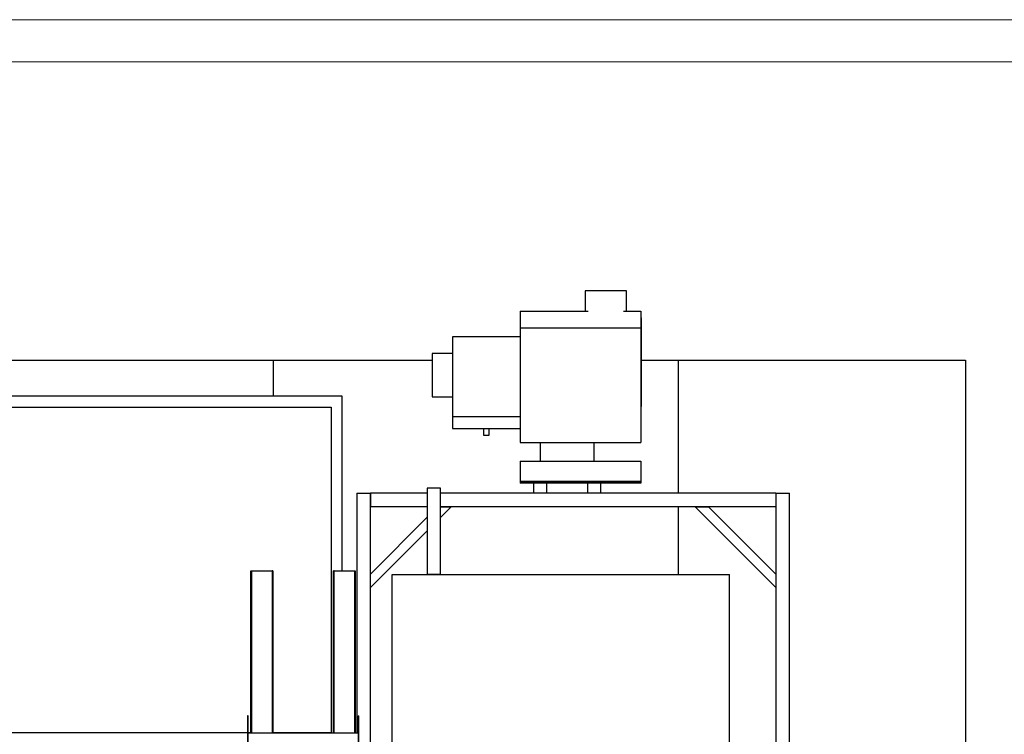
# Model space of a CAD drawing. Header units: millimetres. Extents: x 0 to 841, y 0 to 594.
# Tile 78 of 92: x 489 to 606, y 509 to 594. Entities that reach past the tile are written whole.
import ezdxf

# ---------------------------------------------------------------- set-up
doc = ezdxf.new("R2010")
doc.units = ezdxf.units.MM
doc.layers.add('TRAIT-FORT', color=4, linetype='Continuous', lineweight=25)

msp = doc.modelspace()

# ---------------------------------------------------------------- linework, layer by layer
at = {"lineweight": 18}
for p, q in [((841, 594), (0, 594)), ((836, 589), (5, 589))]:
    msp.add_line(p, q, dxfattribs=at)
at = {"layer": 'TRAIT-FORT', "lineweight": 25}
for p, q in [((555.88633, 561.83843), (555.88633, 559.42664)), ((560.81029, 561.83843), (555.88633, 561.83843)), ((560.81029, 559.42664), (560.81029, 561.83843)), ((548.17959, 559.42664), (548.17959, 557.43755)), ((548.17959, 559.42664), (556.24964, 559.42664)), ((560.44698, 559.42664), (562.50702, 559.42664)), ((562.50702, 559.42664), (562.50702, 557.43755)), ((562.50702, 558.61403), (562.59185, 558.61403)), ((562.59185, 548.11294), (562.59185, 558.61403)), ((548.17959, 557.43755), (562.50702, 557.43755)), ((548.17959, 557.43755), (548.17959, 543.83768)), ((562.50702, 557.43755), (562.50702, 543.83768)), ((540.16735, 556.39626), (540.16735, 546.88583)), ((548.17959, 556.39626), (540.16735, 556.39626)), ((470.93275, 553.59343), (518.93275, 553.59343)), ((518.93275, 549.34971), (518.93275, 553.59343)), ((518.93275, 553.59343), (537.76735, 553.59343)), ((540.16735, 554.39631), (537.76735, 554.39631)), ((537.76735, 554.39631), (537.76735, 549.25469)), ((562.59185, 553.59343), (566.93275, 553.59343)), ((566.93275, 553.59343), (566.93275, 537.82971)), ((566.93275, 553.59343), (600.99948, 553.59343)), ((600.99948, 553.59343), (600.99948, 460.58971)), ((527.08794, 549.34971), (485.80794, 549.34971)), ((527.08794, 528.62971), (527.08794, 549.34971)), ((537.76735, 549.25469), (540.16735, 549.25469)), ((487.12794, 548.02971), (525.76794, 548.02971)), ((525.76794, 548.02971), (525.76794, 509.38971)), ((562.50702, 548.11294), (562.59185, 548.11294)), ((540.16735, 546.88583), (540.16735, 545.49863)), ((548.17959, 546.88583), (540.16735, 546.88583)), ((540.16735, 545.49863), (548.17959, 545.49863)), ((543.84668, 545.49863), (543.84668, 544.71425)), ((544.50026, 544.71425), (544.50026, 545.49863)), ((543.84668, 544.71425), (544.50026, 544.71425)), ((548.17959, 543.83768), (562.50702, 543.83768)), ((550.57349, 543.83768), (550.57349, 541.62056)), ((556.97352, 541.62056), (556.97352, 543.83768)), ((548.17959, 541.62056), (562.50702, 541.62056)), ((548.17959, 541.62056), (548.17959, 539.22405)), ((562.50702, 541.62056), (562.50702, 539.22405)), ((537.17133, 538.41314), (537.17133, 528.22971)), ((538.75019, 538.41314), (537.17133, 538.41314)), ((538.75019, 528.22971), (538.75019, 538.41314)), ((548.17959, 539.22405), (562.50702, 539.22405)), ((548.17959, 539.22405), (548.17959, 539.22404)), ((562.50702, 539.22404), (548.17959, 539.22404)), ((548.17959, 539.22404), (548.17959, 539.00618)), ((562.50702, 539.00618), (548.17959, 539.00618)), ((549.78918, 539.00618), (549.78918, 537.82971)), ((551.3578, 537.82971), (551.3578, 539.00618)), ((556.18921, 539.00618), (556.18921, 537.82971)), ((557.75784, 537.82971), (557.75784, 539.00618)), ((562.50702, 539.22405), (562.50702, 539.22404)), ((562.50702, 539.22404), (562.50702, 539.00618)), ((528.82118, 537.82971), (530.42118, 537.82971)), ((528.82118, 537.82971), (528.82118, 509.35483)), ((530.42118, 456.62971), (530.42118, 537.82971)), ((530.42118, 537.82971), (530.42118, 536.22971)), ((537.17133, 537.82971), (530.42118, 537.82971)), ((578.53271, 537.82971), (538.75019, 537.82971)), ((578.53271, 537.82971), (578.53271, 536.22971)), ((578.53271, 537.82971), (580.13271, 537.82971)), ((578.53271, 537.82971), (578.53271, 456.41618)), ((580.13271, 456.41618), (580.13271, 537.82971)), ((537.17133, 536.22971), (530.42118, 536.22971)), ((540.02118, 536.22971), (538.75019, 534.95872)), ((538.75019, 536.22971), (540.02118, 536.22971)), ((578.53271, 536.22971), (538.75019, 536.22971)), ((566.93275, 536.22971), (566.93275, 528.17519)), ((578.53271, 526.62971), (568.93271, 536.22971)), ((568.93271, 536.22971), (570.53271, 536.22971)), ((570.53271, 536.22971), (578.53271, 528.22971)), ((530.42118, 528.22971), (537.17133, 534.97986)), ((537.17133, 533.37986), (530.42118, 526.62971)), ((516.23753, 528.62971), (516.31753, 528.62971)), ((516.23753, 509.35483), (516.23753, 528.62971)), ((516.31753, 528.62971), (516.31753, 509.35483)), ((516.31753, 528.62971), (518.75753, 528.62971)), ((518.83753, 528.62971), (518.75753, 528.62971)), ((518.75753, 528.62971), (518.75753, 509.35483)), ((518.83753, 528.62971), (518.83753, 509.35483)), ((526.03753, 509.35483), (526.03753, 528.62971)), ((526.11753, 528.62971), (526.03753, 528.62971)), ((526.11753, 509.35483), (526.11753, 528.62971)), ((526.11753, 528.62971), (528.55753, 528.62971)), ((528.55753, 528.62971), (528.63753, 528.62971)), ((528.55753, 528.62971), (528.55753, 509.35483)), ((528.63753, 528.62971), (528.63753, 509.35483)), ((530.42118, 526.62971), (530.42118, 528.22971)), ((532.99948, 528.17519), (573.00606, 528.17519)), ((532.99948, 458.77557), (532.99948, 528.17519)), ((537.17133, 528.22971), (538.75019, 528.22971)), ((573.00606, 458.77557), (573.00606, 528.17519)), ((578.53271, 528.22971), (578.53271, 526.62971)), ((515.91753, 511.42783), (515.83753, 511.42783)), ((515.83753, 511.42783), (515.83753, 510.2254)), ((515.91753, 510.2254), (515.91753, 511.42783)), ((528.95753, 511.42783), (529.03753, 511.42783)), ((528.95753, 511.42783), (528.95753, 510.2254)), ((529.03753, 510.2254), (529.03753, 511.42783)), ((515.83753, 509.38971), (487.12794, 509.38971)), ((515.91753, 510.2254), (515.83753, 510.2254)), ((515.83753, 510.2254), (515.83753, 508.23025)), ((515.91753, 508.23025), (515.91753, 510.2254)), ((516.23753, 509.38971), (515.91753, 509.38971)), ((528.95753, 509.35483), (515.91753, 509.35483)), ((525.76794, 509.38971), (518.83753, 509.38971)), ((528.95753, 510.2254), (528.95753, 508.23025)), ((529.03753, 510.2254), (528.95753, 510.2254)), ((529.03753, 508.23025), (529.03753, 510.2254))]:
    msp.add_line(p, q, dxfattribs=at)

doc.saveas('drawing.dxf')
